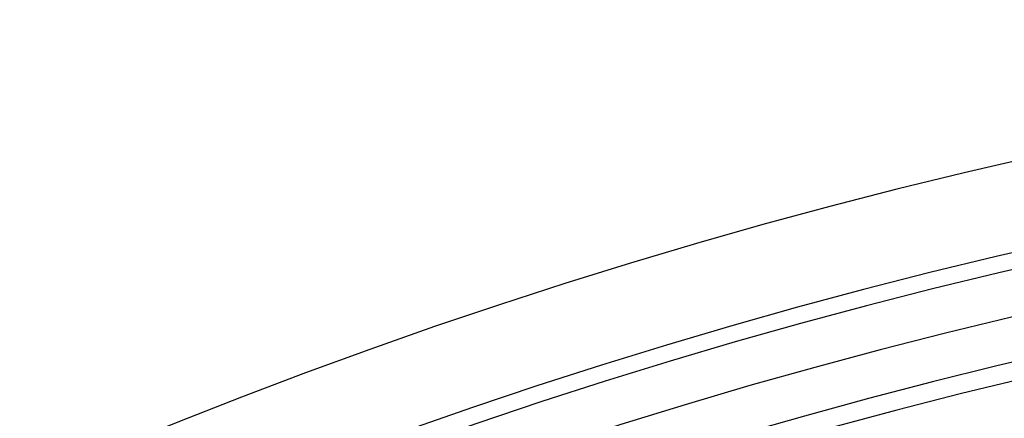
# Model space of a CAD drawing. Header units: millimetres. Extents: x -258 to 258, y -258 to 258.
# Tile 65 of 71: x -86 to -48, y 200 to 215. Entities that reach past the tile are written whole.
import ezdxf

# ---------------------------------------------------------------- set-up
doc = ezdxf.new("R2010")
doc.units = ezdxf.units.MM
doc.layers.add('HIDDEN', color=7, linetype='Continuous')
doc.layers.add('THICK', color=7, linetype='Continuous')

msp = doc.modelspace()

# ---------------------------------------------------------------- linework, layer by layer
at = {"layer": 'HIDDEN'}
for p, q in [((-46.201, 202.419), (-48.653, 201.844)), ((-48.653, 201.844), (-51.097, 201.239)), ((-51.097, 201.239), (-53.535, 200.605)), ((-53.535, 200.605), (-55.964, 199.94)), ((-55.964, 199.94), (-58.385, 199.247))]:
    msp.add_line(p, q, dxfattribs=at)
msp.add_arc((0, 0), 211, 90.37481, 179.62519, dxfattribs=at)
at = {"layer": 'THICK'}
for radius, start, end in [(215, 90.53226, 179.46774), (211.625, 90.35527, 179.64473), (209.25, 90.34301, 179.65699), (206.875, 90.32903, 179.67097), (204.5, 90.31305, 179.68696), (202.125, 90.29465, 179.70535)]:
    msp.add_arc((0, 0), radius, start, end, dxfattribs=at)

doc.saveas('drawing.dxf')
